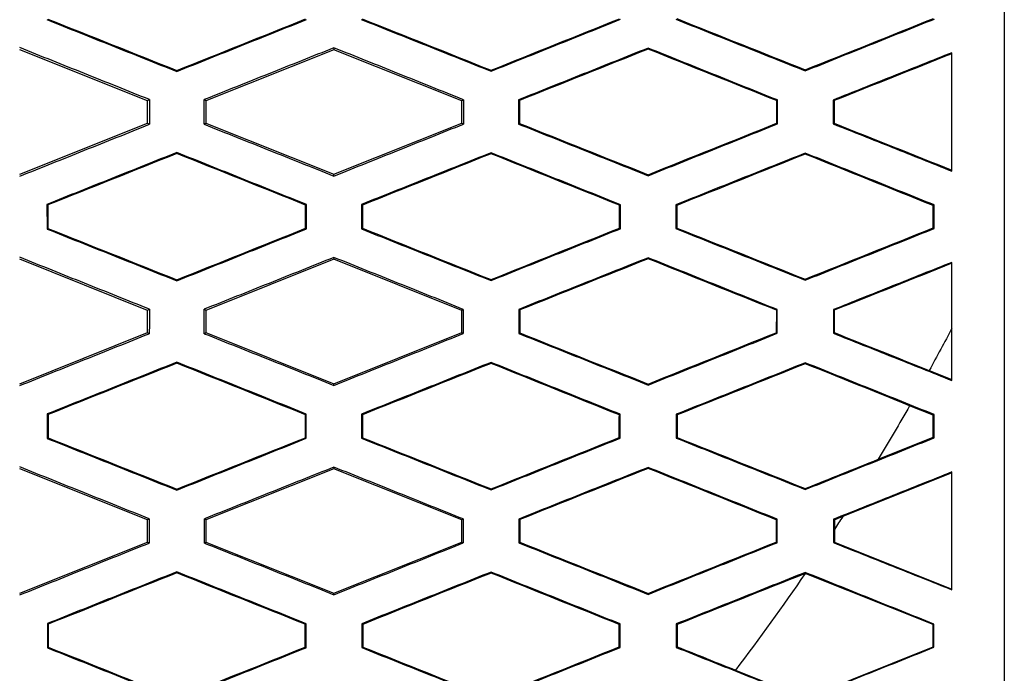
# Model space of a CAD drawing. Header units: millimetres. Extents: x -0.43 to 1.28, y -0.94 to 1.34.
# Tile 48 of 177: x 0.3021 to 0.3209, y 0.1964 to 0.2089. Entities that reach past the tile are written whole.
import ezdxf

# ---------------------------------------------------------------- set-up
doc = ezdxf.new("R2010")
doc.units = ezdxf.units.MM

msp = doc.modelspace()

# ---------------------------------------------------------------- linework, layer by layer
at = {"color": 7, "linetype": 'Continuous', "lineweight": 25}
for p, q in [((0.304583, 0.207359), (0.30214, 0.208336)), ((0.30814, 0.208336), (0.305696, 0.207359)), ((0.30814, 0.208372), (0.30814, 0.208336)), ((0.310583, 0.207359), (0.30814, 0.208336)), ((0.31414, 0.208367), (0.31414, 0.208348)), ((0.30514, 0.20792), (0.30514, 0.207939)), ((0.31114, 0.207925), (0.31114, 0.207944)), ((0.31714, 0.207932), (0.31714, 0.207951)), ((0.304618, 0.207383), (0.304583, 0.207359)), ((0.305696, 0.207359), (0.305662, 0.207382)), ((0.310614, 0.20738), (0.310583, 0.207359)), ((0.311667, 0.207379), (0.311667, 0.206916)), ((0.311667, 0.207379), (0.311684, 0.207367)), ((0.31659, 0.207364), (0.316608, 0.207376)), ((0.316607, 0.206919), (0.316608, 0.207376)), ((0.317673, 0.207375), (0.317673, 0.20692)), ((0.317673, 0.207375), (0.317691, 0.207363)), ((0.304583, 0.206936), (0.304583, 0.207359)), ((0.305696, 0.207359), (0.305696, 0.206936)), ((0.310583, 0.206936), (0.310583, 0.207359)), ((0.31659, 0.207364), (0.31659, 0.206931)), ((0.30214, 0.205958), (0.304583, 0.206936)), ((0.304583, 0.206936), (0.304618, 0.206912)), ((0.305662, 0.206912), (0.305696, 0.206936)), ((0.305696, 0.206936), (0.30814, 0.205958)), ((0.30814, 0.205958), (0.310583, 0.206936)), ((0.310583, 0.206936), (0.310614, 0.206915)), ((0.311667, 0.206916), (0.311684, 0.206928)), ((0.316607, 0.206919), (0.31659, 0.206931)), ((0.317673, 0.20692), (0.317691, 0.206932)), ((0.30514, 0.206354), (0.30514, 0.206373)), ((0.31114, 0.206349), (0.31114, 0.206368)), ((0.31714, 0.206343), (0.31714, 0.206361)), ((0.30814, 0.205924), (0.30814, 0.205958)), ((0.31414, 0.20593), (0.31414, 0.205949)), ((0.302661, 0.205383), (0.302662, 0.204912)), ((0.302661, 0.205383), (0.302679, 0.205371)), ((0.307615, 0.205381), (0.307598, 0.205369)), ((0.307615, 0.204914), (0.307615, 0.205381)), ((0.308665, 0.20538), (0.308666, 0.204915)), ((0.308665, 0.20538), (0.308683, 0.205368)), ((0.31361, 0.205377), (0.313592, 0.205365)), ((0.313609, 0.204918), (0.31361, 0.205377)), ((0.314671, 0.205376), (0.314671, 0.204919)), ((0.314671, 0.205376), (0.314688, 0.205364)), ((0.319603, 0.205372), (0.319585, 0.20536)), ((0.319602, 0.204923), (0.319603, 0.205372)), ((0.307615, 0.204914), (0.307597, 0.204926)), ((0.308666, 0.204915), (0.308683, 0.204927)), ((0.313609, 0.204918), (0.313592, 0.20493)), ((0.314671, 0.204919), (0.314689, 0.20493)), ((0.319602, 0.204923), (0.319585, 0.204935)), ((0.302662, 0.204912), (0.302679, 0.204924)), ((0.30814, 0.20437), (0.30814, 0.204336)), ((0.31414, 0.204364), (0.31414, 0.204345)), ((0.304583, 0.203359), (0.30214, 0.204336)), ((0.30814, 0.204336), (0.305696, 0.203359)), ((0.310583, 0.203359), (0.30814, 0.204336)), ((0.30514, 0.203923), (0.30514, 0.203942)), ((0.31114, 0.203928), (0.31114, 0.203947)), ((0.31714, 0.203935), (0.31714, 0.203954)), ((0.304616, 0.203381), (0.304583, 0.203359)), ((0.304583, 0.202936), (0.304583, 0.203359)), ((0.305696, 0.203359), (0.305664, 0.203381)), ((0.305696, 0.203359), (0.305696, 0.202936)), ((0.310611, 0.203378), (0.310583, 0.203359)), ((0.310583, 0.202936), (0.310583, 0.203359)), ((0.311669, 0.203377), (0.31167, 0.202918)), ((0.311669, 0.203377), (0.311687, 0.203366)), ((0.316588, 0.203362), (0.316587, 0.202933)), ((0.316588, 0.203362), (0.316605, 0.203374)), ((0.316605, 0.202921), (0.316605, 0.203374)), ((0.317676, 0.203373), (0.317676, 0.202922)), ((0.317676, 0.203373), (0.317693, 0.203361)), ((0.30214, 0.201958), (0.304583, 0.202936)), ((0.304583, 0.202936), (0.304615, 0.202914)), ((0.305665, 0.202914), (0.305696, 0.202936)), ((0.305696, 0.202936), (0.30814, 0.201958)), ((0.30814, 0.201958), (0.310583, 0.202936)), ((0.310583, 0.202936), (0.310611, 0.202917)), ((0.31167, 0.202918), (0.311687, 0.202929)), ((0.316605, 0.202921), (0.316587, 0.202933)), ((0.317676, 0.202922), (0.317694, 0.202934)), ((0.30514, 0.202351), (0.30514, 0.20237)), ((0.31114, 0.202347), (0.31114, 0.202365)), ((0.31714, 0.20234), (0.31714, 0.202359)), ((0.319507, 0.202212), (0.31994, 0.202038)), ((0.30814, 0.201927), (0.30814, 0.201958)), ((0.31414, 0.201933), (0.31414, 0.201952)), ((0.302664, 0.201381), (0.302665, 0.200914)), ((0.302664, 0.201381), (0.302682, 0.201369)), ((0.307612, 0.201379), (0.307595, 0.201367)), ((0.307612, 0.200916), (0.307612, 0.201379)), ((0.308668, 0.201378), (0.308668, 0.200917)), ((0.308668, 0.201378), (0.308686, 0.201366)), ((0.313607, 0.201375), (0.31359, 0.201363)), ((0.313607, 0.20092), (0.313607, 0.201375)), ((0.314674, 0.201374), (0.314674, 0.200921)), ((0.314674, 0.201374), (0.314691, 0.201363)), ((0.319583, 0.201359), (0.319132, 0.201539)), ((0.3196, 0.20137), (0.319583, 0.201359)), ((0.319583, 0.200936), (0.319583, 0.201359)), ((0.3196, 0.200925), (0.3196, 0.20137)), ((0.302665, 0.200914), (0.302682, 0.200926)), ((0.307612, 0.200916), (0.307595, 0.200928)), ((0.308668, 0.200917), (0.308686, 0.200928)), ((0.313607, 0.20092), (0.313589, 0.200932)), ((0.314674, 0.200921), (0.314692, 0.200932)), ((0.318534, 0.200516), (0.319583, 0.200936)), ((0.3196, 0.200925), (0.319583, 0.200936)), ((0.304583, 0.199359), (0.30214, 0.200336)), ((0.30814, 0.200336), (0.305697, 0.199359)), ((0.30814, 0.200366), (0.30814, 0.200336)), ((0.310583, 0.199359), (0.30814, 0.200336)), ((0.31414, 0.200361), (0.31414, 0.200342)), ((0.31994, 0.200257), (0.317855, 0.199423)), ((0.30514, 0.199926), (0.30514, 0.199945)), ((0.31114, 0.199931), (0.31114, 0.19995)), ((0.31714, 0.199938), (0.31714, 0.199957)), ((0.304613, 0.199379), (0.304583, 0.199359)), ((0.304583, 0.198936), (0.304583, 0.199359)), ((0.305697, 0.199359), (0.305668, 0.199379)), ((0.305697, 0.199359), (0.305697, 0.198936)), ((0.310608, 0.199376), (0.310583, 0.199359)), ((0.310583, 0.198936), (0.310583, 0.199359)), ((0.311672, 0.199375), (0.311673, 0.19892)), ((0.311672, 0.199375), (0.31169, 0.199364)), ((0.316585, 0.19936), (0.316584, 0.198935)), ((0.316585, 0.19936), (0.316602, 0.199372)), ((0.316602, 0.198923), (0.316602, 0.199372)), ((0.317679, 0.199371), (0.317679, 0.198924)), ((0.317679, 0.199371), (0.317696, 0.199359)), ((0.317696, 0.199359), (0.317697, 0.199176)), ((0.317697, 0.199176), (0.317697, 0.198936)), ((0.30214, 0.197958), (0.304583, 0.198936)), ((0.304583, 0.198936), (0.304612, 0.198916)), ((0.305668, 0.198916), (0.305697, 0.198936)), ((0.305697, 0.198936), (0.30814, 0.197958)), ((0.30814, 0.197958), (0.310583, 0.198936)), ((0.310583, 0.198936), (0.310608, 0.198919)), ((0.311673, 0.19892), (0.31169, 0.198931)), ((0.316602, 0.198923), (0.316584, 0.198935)), ((0.317679, 0.198924), (0.317697, 0.198936)), ((0.317697, 0.198936), (0.31994, 0.198038)), ((0.30514, 0.198348), (0.30514, 0.198367)), ((0.31114, 0.198343), (0.31114, 0.198362)), ((0.31714, 0.198336), (0.31714, 0.198355)), ((0.31714, 0.198336), (0.317137, 0.198335)), ((0.319583, 0.197359), (0.31714, 0.198336)), ((0.30814, 0.19793), (0.30814, 0.197958)), ((0.31414, 0.197936), (0.31414, 0.197955)), ((0.302668, 0.197378), (0.302668, 0.196916)), ((0.302668, 0.197378), (0.302685, 0.197367)), ((0.307609, 0.197376), (0.307592, 0.197365)), ((0.307609, 0.196918), (0.307609, 0.197376)), ((0.308671, 0.197376), (0.308672, 0.196919)), ((0.308671, 0.197376), (0.308689, 0.197364)), ((0.313604, 0.197373), (0.313586, 0.197361)), ((0.313603, 0.196922), (0.313604, 0.197373)), ((0.314677, 0.197372), (0.314677, 0.196923)), ((0.314677, 0.197372), (0.314695, 0.19736)), ((0.319597, 0.197368), (0.319583, 0.197359)), ((0.319583, 0.196936), (0.319583, 0.197359)), ((0.319596, 0.196927), (0.319597, 0.197368)), ((0.302668, 0.196916), (0.302685, 0.196928)), ((0.307609, 0.196918), (0.307591, 0.19693)), ((0.308672, 0.196919), (0.308689, 0.196931)), ((0.313603, 0.196922), (0.313586, 0.196934)), ((0.314677, 0.196923), (0.314695, 0.196935)), ((0.31714, 0.195958), (0.319583, 0.196936)), ((0.319596, 0.196927), (0.319583, 0.196936)), ((0.315807, 0.196492), (0.31714, 0.195958))]:
    msp.add_line(p, q, dxfattribs=at)
for points in [[(0.32094, 0.240864), (0.32094, 0.225808), (0.32094, 0.210746), (0.320941, 0.195621)], [(0.302677, 0.208922), (0.303498, 0.208594), (0.304319, 0.208267), (0.30514, 0.207939)], [(0.30514, 0.207939), (0.30596, 0.208267), (0.30678, 0.208596), (0.3076, 0.208924)], [(0.30868, 0.208925), (0.3095, 0.208598), (0.31032, 0.208271), (0.31114, 0.207944)], [(0.31114, 0.207944), (0.311958, 0.208272), (0.312776, 0.2086), (0.313594, 0.208928)], [(0.314686, 0.208929), (0.315504, 0.208603), (0.316322, 0.208277), (0.31714, 0.207951)], [(0.31714, 0.207951), (0.317956, 0.208278), (0.318772, 0.208606), (0.319587, 0.208933)], [(0.31414, 0.208348), (0.313321, 0.208021), (0.312503, 0.207694), (0.311684, 0.207367)], [(0.31659, 0.207364), (0.315774, 0.207692), (0.314957, 0.20802), (0.31414, 0.208348)], [(0.31994, 0.20826), (0.319191, 0.207961), (0.318441, 0.207662), (0.317691, 0.207363)], [(0.304618, 0.207383), (0.304618, 0.207226), (0.304618, 0.207069), (0.304618, 0.206912)], [(0.305662, 0.206912), (0.305662, 0.207069), (0.305662, 0.207226), (0.305662, 0.207382)], [(0.310614, 0.20738), (0.310614, 0.207225), (0.310614, 0.20707), (0.310614, 0.206915)], [(0.311684, 0.207367), (0.311684, 0.207221), (0.311684, 0.207074), (0.311684, 0.206928)], [(0.317691, 0.207363), (0.317691, 0.207219), (0.317691, 0.207076), (0.317691, 0.206932)], [(0.311684, 0.206928), (0.312503, 0.206601), (0.313321, 0.206275), (0.31414, 0.205949)], [(0.31414, 0.205949), (0.314957, 0.206276), (0.315773, 0.206604), (0.31659, 0.206931)], [(0.317691, 0.206932), (0.318441, 0.206633), (0.319191, 0.206335), (0.31994, 0.206036)], [(0.30514, 0.206354), (0.30432, 0.206026), (0.303499, 0.205699), (0.302679, 0.205371)], [(0.307598, 0.205369), (0.306778, 0.205697), (0.305959, 0.206026), (0.30514, 0.206354)], [(0.31114, 0.206349), (0.310321, 0.206022), (0.309502, 0.205695), (0.308683, 0.205368)], [(0.313592, 0.205365), (0.312775, 0.205693), (0.311957, 0.206021), (0.31114, 0.206349)], [(0.31714, 0.206343), (0.316323, 0.206017), (0.315506, 0.20569), (0.314688, 0.205364)], [(0.319585, 0.20536), (0.31877, 0.205688), (0.317955, 0.206015), (0.31714, 0.206343)], [(0.302679, 0.205371), (0.302679, 0.205222), (0.302679, 0.205073), (0.302679, 0.204924)], [(0.307597, 0.204926), (0.307597, 0.205074), (0.307598, 0.205221), (0.307598, 0.205369)], [(0.308683, 0.205368), (0.308683, 0.205221), (0.308683, 0.205074), (0.308683, 0.204927)], [(0.313592, 0.20493), (0.313592, 0.205075), (0.313592, 0.20522), (0.313592, 0.205365)], [(0.314688, 0.205364), (0.314688, 0.20522), (0.314689, 0.205075), (0.314689, 0.20493)], [(0.319585, 0.204935), (0.319585, 0.205077), (0.319585, 0.205218), (0.319585, 0.20536)], [(0.30514, 0.203942), (0.305959, 0.20427), (0.306778, 0.204598), (0.307597, 0.204926)], [(0.308683, 0.204927), (0.309502, 0.2046), (0.310321, 0.204273), (0.31114, 0.203947)], [(0.31114, 0.203947), (0.311957, 0.204274), (0.312775, 0.204602), (0.313592, 0.20493)], [(0.314689, 0.20493), (0.315506, 0.204605), (0.316323, 0.204279), (0.31714, 0.203954)], [(0.31714, 0.203954), (0.317955, 0.204281), (0.31877, 0.204608), (0.319585, 0.204935)], [(0.302679, 0.204924), (0.303499, 0.204597), (0.30432, 0.204269), (0.30514, 0.203942)], [(0.31414, 0.204345), (0.313322, 0.204018), (0.312505, 0.203692), (0.311687, 0.203366)], [(0.316588, 0.203362), (0.315772, 0.20369), (0.314956, 0.204017), (0.31414, 0.204345)], [(0.31994, 0.204258), (0.319192, 0.203959), (0.318443, 0.20366), (0.317693, 0.203361)], [(0.304616, 0.203381), (0.304616, 0.203225), (0.304616, 0.20307), (0.304615, 0.202914)], [(0.305665, 0.202914), (0.305665, 0.20307), (0.305665, 0.203225), (0.305664, 0.203381)], [(0.310611, 0.203378), (0.310611, 0.203224), (0.310611, 0.203071), (0.310611, 0.202917)], [(0.311687, 0.203366), (0.311687, 0.20322), (0.311687, 0.203075), (0.311687, 0.202929)], [(0.317693, 0.203361), (0.317693, 0.203219), (0.317694, 0.203076), (0.317694, 0.202934)], [(0.311687, 0.202929), (0.312505, 0.202603), (0.313322, 0.202278), (0.31414, 0.201952)], [(0.31414, 0.201952), (0.314956, 0.202279), (0.315772, 0.202606), (0.316587, 0.202933)], [(0.317694, 0.202934), (0.318298, 0.202693), (0.318903, 0.202452), (0.319507, 0.202212)], [(0.31994, 0.203021), (0.319799, 0.20275), (0.319654, 0.20248), (0.319507, 0.202212)], [(0.30514, 0.202351), (0.304321, 0.202024), (0.303501, 0.201696), (0.302682, 0.201369)], [(0.307595, 0.201367), (0.306777, 0.201695), (0.305958, 0.202023), (0.30514, 0.202351)], [(0.31114, 0.202347), (0.310322, 0.20202), (0.309504, 0.201693), (0.308686, 0.201366)], [(0.31359, 0.201363), (0.312773, 0.201691), (0.311957, 0.202019), (0.31114, 0.202347)], [(0.31714, 0.20234), (0.316324, 0.202014), (0.315508, 0.201688), (0.314691, 0.201363)], [(0.319132, 0.201539), (0.318468, 0.201806), (0.317804, 0.202073), (0.31714, 0.20234)], [(0.302682, 0.201369), (0.302682, 0.201221), (0.302682, 0.201073), (0.302682, 0.200926)], [(0.307595, 0.200928), (0.307595, 0.201074), (0.307595, 0.201221), (0.307595, 0.201367)], [(0.308686, 0.201366), (0.308686, 0.20122), (0.308686, 0.201074), (0.308686, 0.200928)], [(0.313589, 0.200932), (0.313589, 0.201075), (0.313589, 0.201219), (0.31359, 0.201363)], [(0.314691, 0.201363), (0.314691, 0.201219), (0.314691, 0.201076), (0.314692, 0.200932)], [(0.319132, 0.201539), (0.318937, 0.201196), (0.318738, 0.200855), (0.318534, 0.200516)], [(0.302682, 0.200926), (0.303501, 0.200599), (0.304321, 0.200272), (0.30514, 0.199945)], [(0.30514, 0.199945), (0.305958, 0.200273), (0.306776, 0.2006), (0.307595, 0.200928)], [(0.308686, 0.200928), (0.309504, 0.200602), (0.310322, 0.200276), (0.31114, 0.19995)], [(0.31114, 0.19995), (0.311956, 0.200277), (0.312773, 0.200604), (0.313589, 0.200932)], [(0.314692, 0.200932), (0.315508, 0.200607), (0.316324, 0.200282), (0.31714, 0.199957)], [(0.31714, 0.199957), (0.317605, 0.200143), (0.318069, 0.20033), (0.318534, 0.200516)], [(0.31414, 0.200342), (0.313323, 0.200016), (0.312507, 0.19969), (0.31169, 0.199364)], [(0.316585, 0.19936), (0.31577, 0.199687), (0.314955, 0.200015), (0.31414, 0.200342)], [(0.304613, 0.199379), (0.304613, 0.199225), (0.304613, 0.19907), (0.304612, 0.198916)], [(0.305668, 0.198916), (0.305668, 0.19907), (0.305668, 0.199224), (0.305668, 0.199379)], [(0.310608, 0.199376), (0.310608, 0.199224), (0.310608, 0.199071), (0.310608, 0.198919)], [(0.31169, 0.199364), (0.31169, 0.19922), (0.31169, 0.199075), (0.31169, 0.198931)], [(0.317855, 0.199423), (0.317802, 0.199401), (0.317749, 0.19938), (0.317696, 0.199359)], [(0.317855, 0.199423), (0.317803, 0.19934), (0.31775, 0.199258), (0.317697, 0.199176)], [(0.31169, 0.198931), (0.312507, 0.198606), (0.313323, 0.198281), (0.31414, 0.197955)], [(0.31414, 0.197955), (0.314955, 0.198282), (0.31577, 0.198608), (0.316584, 0.198935)], [(0.30514, 0.198348), (0.304322, 0.198021), (0.303503, 0.197694), (0.302685, 0.197367)], [(0.307592, 0.197365), (0.306775, 0.197692), (0.305957, 0.19802), (0.30514, 0.198348)], [(0.31114, 0.198343), (0.310323, 0.198017), (0.309506, 0.19769), (0.308689, 0.197364)], [(0.313586, 0.197361), (0.312771, 0.197688), (0.311956, 0.198016), (0.31114, 0.198343)], [(0.317137, 0.198335), (0.316323, 0.19801), (0.315509, 0.197685), (0.314695, 0.19736)], [(0.317137, 0.198335), (0.31671, 0.197709), (0.316267, 0.197094), (0.315807, 0.196492)], [(0.302685, 0.197367), (0.302685, 0.19722), (0.302685, 0.197074), (0.302685, 0.196928)], [(0.307591, 0.19693), (0.307591, 0.197075), (0.307592, 0.19722), (0.307592, 0.197365)], [(0.308689, 0.197364), (0.308689, 0.19722), (0.308689, 0.197075), (0.308689, 0.196931)], [(0.313586, 0.196934), (0.313586, 0.197076), (0.313586, 0.197219), (0.313586, 0.197361)], [(0.314695, 0.19736), (0.314695, 0.197218), (0.314695, 0.197077), (0.314695, 0.196935)], [(0.302685, 0.196928), (0.303504, 0.196602), (0.304322, 0.196275), (0.30514, 0.195949)], [(0.30514, 0.195949), (0.305957, 0.196276), (0.306774, 0.196603), (0.307591, 0.19693)], [(0.308689, 0.196931), (0.309506, 0.196605), (0.310323, 0.196279), (0.31114, 0.195954)], [(0.31114, 0.195954), (0.311955, 0.19628), (0.312771, 0.196607), (0.313586, 0.196934)], [(0.314695, 0.196935), (0.315066, 0.196787), (0.315436, 0.196639), (0.315807, 0.196492)]]:
    msp.add_open_spline(points, degree=3, dxfattribs=at)
for points, knots in [([(0.302659, 0.20891), (0.303072, 0.208745), (0.303899, 0.208415), (0.304726, 0.208085), (0.30514, 0.20792)], [0, 0, 0, 0, 0.499542, 1, 1, 1, 1]), ([(0.30514, 0.20792), (0.305552, 0.208085), (0.306378, 0.208416), (0.307204, 0.208747), (0.307617, 0.208912)], [0, 0, 0, 0, 0.499569, 1, 1, 1, 1]), ([(0.308663, 0.208913), (0.309075, 0.208749), (0.309901, 0.208419), (0.310727, 0.20809), (0.31114, 0.207925)], [0, 0, 0, 0, 0.499476, 1, 1, 1, 1]), ([(0.31114, 0.207925), (0.311551, 0.20809), (0.312376, 0.208421), (0.3132, 0.208751), (0.313612, 0.208916)], [0, 0, 0, 0, 0.499556, 1, 1, 1, 1]), ([(0.314669, 0.208917), (0.31508, 0.208753), (0.315904, 0.208425), (0.316728, 0.208096), (0.31714, 0.207932)], [0, 0, 0, 0, 0.499553, 1, 1, 1, 1]), ([(0.31714, 0.207932), (0.31755, 0.208097), (0.318372, 0.208427), (0.319194, 0.208756), (0.319605, 0.208921)], [0, 0, 0, 0, 0.499768, 1, 1, 1, 1]), ([(0.304618, 0.207383), (0.304205, 0.207549), (0.303379, 0.20788), (0.302552, 0.208211), (0.30214, 0.208376)], [0, 0, 0, 0, 0.5004538, 1, 1, 1, 1]), ([(0.30814, 0.208372), (0.307726, 0.208207), (0.3069, 0.207877), (0.306074, 0.207547), (0.305662, 0.207382)], [0, 0, 0, 0, 0.500428, 1, 1, 1, 1]), ([(0.310614, 0.20738), (0.310201, 0.207545), (0.309377, 0.207876), (0.308552, 0.208207), (0.30814, 0.208372)], [0, 0, 0, 0, 0.50053, 1, 1, 1, 1]), ([(0.31414, 0.208367), (0.313727, 0.208202), (0.312903, 0.207873), (0.312078, 0.207544), (0.311667, 0.207379)], [0, 0, 0, 0, 0.500434, 1, 1, 1, 1]), ([(0.316608, 0.207376), (0.316196, 0.207541), (0.315374, 0.207871), (0.314551, 0.208202), (0.31414, 0.208367)], [0, 0, 0, 0, 0.500477, 1, 1, 1, 1]), ([(0.31994, 0.208279), (0.319562, 0.208128), (0.318807, 0.207827), (0.318051, 0.207526), (0.317673, 0.207375)], [0, 0, 0, 0, 0.500211, 1, 1, 1, 1]), ([(0.31994, 0.206017), (0.31994, 0.206394), (0.31994, 0.207148), (0.31994, 0.207902), (0.31994, 0.208279)], [0, 0, 0, 0, 0.50013, 1, 1, 1, 1]), ([(0.30214, 0.20592), (0.302553, 0.206085), (0.303379, 0.206416), (0.304205, 0.206746), (0.304618, 0.206912)], [0, 0, 0, 0, 0.499629, 1, 1, 1, 1]), ([(0.305662, 0.206912), (0.306075, 0.206748), (0.306901, 0.206418), (0.307726, 0.206089), (0.30814, 0.205924)], [0, 0, 0, 0, 0.499486, 1, 1, 1, 1]), ([(0.30814, 0.205924), (0.308552, 0.206089), (0.309376, 0.206419), (0.310201, 0.20675), (0.310614, 0.206915)], [0, 0, 0, 0, 0.499554, 1, 1, 1, 1]), ([(0.311667, 0.206916), (0.312079, 0.206752), (0.312903, 0.206423), (0.313727, 0.206094), (0.31414, 0.20593)], [0, 0, 0, 0, 0.49948, 1, 1, 1, 1]), ([(0.31414, 0.20593), (0.314551, 0.206095), (0.315373, 0.206424), (0.316196, 0.206754), (0.316607, 0.206919)], [0, 0, 0, 0, 0.49961, 1, 1, 1, 1]), ([(0.317673, 0.20692), (0.318051, 0.20677), (0.318807, 0.206469), (0.319562, 0.206168), (0.31994, 0.206017)], [0, 0, 0, 0, 0.499703, 1, 1, 1, 1]), ([(0.30514, 0.206373), (0.304726, 0.206208), (0.3039, 0.205878), (0.303074, 0.205548), (0.302661, 0.205383)], [0, 0, 0, 0, 0.500375, 1, 1, 1, 1]), ([(0.307615, 0.205381), (0.307202, 0.205546), (0.306377, 0.205877), (0.305552, 0.206208), (0.30514, 0.206373)], [0, 0, 0, 0, 0.500516, 1, 1, 1, 1]), ([(0.31114, 0.206368), (0.310727, 0.206203), (0.309902, 0.205874), (0.309077, 0.205545), (0.308665, 0.20538)], [0, 0, 0, 0, 0.500439, 1, 1, 1, 1]), ([(0.31361, 0.205377), (0.313198, 0.205542), (0.312375, 0.205873), (0.311551, 0.206203), (0.31114, 0.206368)], [0, 0, 0, 0, 0.50053, 1, 1, 1, 1]), ([(0.31714, 0.206361), (0.316728, 0.206197), (0.315905, 0.205869), (0.315082, 0.20554), (0.314671, 0.205376)], [0, 0, 0, 0, 0.500362, 1, 1, 1, 1]), ([(0.319603, 0.205372), (0.319192, 0.205537), (0.318371, 0.205867), (0.31755, 0.206197), (0.31714, 0.206361)], [0, 0, 0, 0, 0.500319, 1, 1, 1, 1]), ([(0.302662, 0.204912), (0.303074, 0.204747), (0.3039, 0.204418), (0.304726, 0.204088), (0.30514, 0.203923)], [0, 0, 0, 0, 0.499527, 1, 1, 1, 1]), ([(0.30514, 0.203923), (0.305552, 0.204088), (0.306377, 0.204418), (0.307202, 0.204749), (0.307615, 0.204914)], [0, 0, 0, 0, 0.499582, 1, 1, 1, 1]), ([(0.308666, 0.204915), (0.309078, 0.20475), (0.309902, 0.204421), (0.310727, 0.204093), (0.31114, 0.203928)], [0, 0, 0, 0, 0.499461, 1, 1, 1, 1]), ([(0.31114, 0.203928), (0.311551, 0.204093), (0.312374, 0.204423), (0.313198, 0.204753), (0.313609, 0.204918)], [0, 0, 0, 0, 0.49957, 1, 1, 1, 1]), ([(0.314671, 0.204919), (0.315082, 0.204755), (0.315905, 0.204427), (0.316728, 0.204099), (0.31714, 0.203935)], [0, 0, 0, 0, 0.499537, 1, 1, 1, 1]), ([(0.31714, 0.203935), (0.31755, 0.2041), (0.318371, 0.204429), (0.319192, 0.204758), (0.319602, 0.204923)], [0, 0, 0, 0, 0.4997819, 1, 1, 1, 1]), ([(0.304616, 0.203381), (0.304203, 0.203547), (0.303378, 0.203877), (0.302552, 0.204208), (0.30214, 0.204374)], [0, 0, 0, 0, 0.500468, 1, 1, 1, 1]), ([(0.30814, 0.20437), (0.307727, 0.204205), (0.306902, 0.203875), (0.306077, 0.203545), (0.305664, 0.203381)], [0, 0, 0, 0, 0.500416, 1, 1, 1, 1]), ([(0.310611, 0.203378), (0.310199, 0.203544), (0.309375, 0.203874), (0.308551, 0.204205), (0.30814, 0.20437)], [0, 0, 0, 0, 0.500545, 1, 1, 1, 1]), ([(0.31414, 0.204364), (0.313728, 0.204199), (0.312904, 0.203871), (0.312081, 0.203542), (0.311669, 0.203377)], [0, 0, 0, 0, 0.500421, 1, 1, 1, 1]), ([(0.316605, 0.203374), (0.316194, 0.203539), (0.315372, 0.203869), (0.31455, 0.204199), (0.31414, 0.204364)], [0, 0, 0, 0, 0.500492, 1, 1, 1, 1]), ([(0.31994, 0.204276), (0.319563, 0.204126), (0.318808, 0.203825), (0.318053, 0.203524), (0.317676, 0.203373)], [0, 0, 0, 0, 0.500197, 1, 1, 1, 1]), ([(0.31994, 0.20202), (0.31994, 0.202396), (0.31994, 0.203148), (0.31994, 0.203901), (0.31994, 0.204276)], [0, 0, 0, 0, 0.500195, 1, 1, 1, 1]), ([(0.30214, 0.201923), (0.302552, 0.202088), (0.303377, 0.202418), (0.304203, 0.202749), (0.304615, 0.202914)], [0, 0, 0, 0, 0.4996396, 1, 1, 1, 1]), ([(0.305665, 0.202914), (0.306077, 0.20275), (0.306902, 0.202421), (0.307727, 0.202092), (0.30814, 0.201927)], [0, 0, 0, 0, 0.499473, 1, 1, 1, 1]), ([(0.30814, 0.201927), (0.308551, 0.202092), (0.309375, 0.202422), (0.310199, 0.202752), (0.310611, 0.202917)], [0, 0, 0, 0, 0.499564, 1, 1, 1, 1]), ([(0.31167, 0.202918), (0.312081, 0.202754), (0.312904, 0.202425), (0.313728, 0.202097), (0.31414, 0.201933)], [0, 0, 0, 0, 0.499467, 1, 1, 1, 1]), ([(0.31414, 0.201933), (0.31455, 0.202097), (0.315372, 0.202427), (0.316194, 0.202756), (0.316605, 0.202921)], [0, 0, 0, 0, 0.49962, 1, 1, 1, 1]), ([(0.317676, 0.202922), (0.318053, 0.202772), (0.318808, 0.202471), (0.319563, 0.202171), (0.31994, 0.20202)], [0, 0, 0, 0, 0.49969, 1, 1, 1, 1]), ([(0.30514, 0.20237), (0.304727, 0.202205), (0.303902, 0.201875), (0.303077, 0.201545), (0.302664, 0.201381)], [0, 0, 0, 0, 0.500366, 1, 1, 1, 1]), ([(0.307612, 0.201379), (0.3072, 0.201544), (0.306376, 0.201875), (0.305552, 0.202205), (0.30514, 0.20237)], [0, 0, 0, 0, 0.500528, 1, 1, 1, 1]), ([(0.31114, 0.202365), (0.310728, 0.202201), (0.309904, 0.201872), (0.30908, 0.201543), (0.308668, 0.201378)], [0, 0, 0, 0, 0.50043, 1, 1, 1, 1]), ([(0.313607, 0.201375), (0.313195, 0.20154), (0.312373, 0.20187), (0.311551, 0.202201), (0.31114, 0.202365)], [0, 0, 0, 0, 0.500542, 1, 1, 1, 1]), ([(0.31714, 0.202359), (0.316729, 0.202194), (0.315907, 0.201866), (0.315085, 0.201538), (0.314674, 0.201374)], [0, 0, 0, 0, 0.500352, 1, 1, 1, 1]), ([(0.3196, 0.20137), (0.31919, 0.201535), (0.31837, 0.201865), (0.31755, 0.202194), (0.31714, 0.202359)], [0, 0, 0, 0, 0.500331, 1, 1, 1, 1]), ([(0.302665, 0.200914), (0.303077, 0.200749), (0.303902, 0.20042), (0.304727, 0.200091), (0.30514, 0.199926)], [0, 0, 0, 0, 0.499517, 1, 1, 1, 1]), ([(0.30514, 0.199926), (0.305552, 0.200091), (0.306376, 0.200421), (0.3072, 0.200751), (0.307612, 0.200916)], [0, 0, 0, 0, 0.499589, 1, 1, 1, 1]), ([(0.308668, 0.200917), (0.30908, 0.200753), (0.309904, 0.200424), (0.310728, 0.200096), (0.31114, 0.199931)], [0, 0, 0, 0, 0.499451, 1, 1, 1, 1]), ([(0.31114, 0.199931), (0.311551, 0.200096), (0.312373, 0.200425), (0.313195, 0.200755), (0.313607, 0.20092)], [0, 0, 0, 0, 0.499577, 1, 1, 1, 1]), ([(0.314674, 0.200921), (0.315085, 0.200757), (0.315907, 0.200429), (0.316729, 0.200102), (0.31714, 0.199938)], [0, 0, 0, 0, 0.499527, 1, 1, 1, 1]), ([(0.31714, 0.199938), (0.31755, 0.200103), (0.31837, 0.200431), (0.319189, 0.20076), (0.3196, 0.200925)], [0, 0, 0, 0, 0.49979, 1, 1, 1, 1]), ([(0.304613, 0.199379), (0.3042, 0.199544), (0.303376, 0.199875), (0.302552, 0.200205), (0.30214, 0.20037)], [0, 0, 0, 0, 0.500477, 1, 1, 1, 1]), ([(0.30814, 0.200366), (0.307727, 0.200202), (0.306903, 0.199872), (0.306079, 0.199543), (0.305668, 0.199379)], [0, 0, 0, 0, 0.500409, 1, 1, 1, 1]), ([(0.310608, 0.199376), (0.310197, 0.199541), (0.309374, 0.199871), (0.308551, 0.200202), (0.30814, 0.200366)], [0, 0, 0, 0, 0.500555, 1, 1, 1, 1]), ([(0.31414, 0.200361), (0.313728, 0.200196), (0.312906, 0.199868), (0.312083, 0.19954), (0.311672, 0.199375)], [0, 0, 0, 0, 0.500415, 1, 1, 1, 1]), ([(0.316602, 0.199372), (0.316191, 0.199537), (0.315371, 0.199866), (0.31455, 0.200196), (0.31414, 0.200361)], [0, 0, 0, 0, 0.500501, 1, 1, 1, 1]), ([(0.31994, 0.200273), (0.319563, 0.200123), (0.31881, 0.199822), (0.318056, 0.199521), (0.317679, 0.199371)], [0, 0, 0, 0, 0.500189, 1, 1, 1, 1]), ([(0.31994, 0.198024), (0.31994, 0.198399), (0.31994, 0.199149), (0.31994, 0.199899), (0.31994, 0.200273)], [0, 0, 0, 0, 0.500224, 1, 1, 1, 1]), ([(0.30214, 0.197926), (0.302552, 0.198091), (0.303376, 0.198421), (0.3042, 0.198751), (0.304612, 0.198916)], [0, 0, 0, 0, 0.499644, 1, 1, 1, 1]), ([(0.305668, 0.198916), (0.30608, 0.198752), (0.306904, 0.198423), (0.307727, 0.198095), (0.30814, 0.19793)], [0, 0, 0, 0, 0.499465, 1, 1, 1, 1]), ([(0.30814, 0.19793), (0.308551, 0.198095), (0.309374, 0.198424), (0.310196, 0.198754), (0.310608, 0.198919)], [0, 0, 0, 0, 0.499568, 1, 1, 1, 1]), ([(0.311673, 0.19892), (0.312083, 0.198756), (0.312906, 0.198428), (0.313728, 0.1981), (0.31414, 0.197936)], [0, 0, 0, 0, 0.499459, 1, 1, 1, 1]), ([(0.31414, 0.197936), (0.31455, 0.198101), (0.315371, 0.19843), (0.316191, 0.198759), (0.316602, 0.198923)], [0, 0, 0, 0, 0.499624, 1, 1, 1, 1]), ([(0.317679, 0.198924), (0.318056, 0.198774), (0.31881, 0.198474), (0.319563, 0.198174), (0.31994, 0.198024)], [0, 0, 0, 0, 0.499683, 1, 1, 1, 1]), ([(0.30514, 0.198367), (0.304728, 0.198202), (0.303903, 0.197873), (0.303079, 0.197543), (0.302668, 0.197378)], [0, 0, 0, 0, 0.500362, 1, 1, 1, 1]), ([(0.307609, 0.197376), (0.307197, 0.197542), (0.306374, 0.197872), (0.305551, 0.198202), (0.30514, 0.198367)], [0, 0, 0, 0, 0.500534, 1, 1, 1, 1]), ([(0.31114, 0.198362), (0.310728, 0.198198), (0.309905, 0.197869), (0.309082, 0.19754), (0.308671, 0.197376)], [0, 0, 0, 0, 0.500427, 1, 1, 1, 1]), ([(0.313604, 0.197373), (0.313193, 0.197538), (0.312372, 0.197868), (0.31155, 0.198197), (0.31114, 0.198362)], [0, 0, 0, 0, 0.500549, 1, 1, 1, 1]), ([(0.31714, 0.198355), (0.316729, 0.198191), (0.315908, 0.197864), (0.315087, 0.197536), (0.314677, 0.197372)], [0, 0, 0, 0, 0.500348, 1, 1, 1, 1]), ([(0.319597, 0.197368), (0.319187, 0.197533), (0.318368, 0.197862), (0.317549, 0.198191), (0.31714, 0.198355)], [0, 0, 0, 0, 0.500337, 1, 1, 1, 1]), ([(0.302668, 0.196916), (0.30308, 0.196752), (0.303904, 0.196423), (0.304728, 0.196094), (0.30514, 0.19593)], [0, 0, 0, 0, 0.499513, 1, 1, 1, 1]), ([(0.30514, 0.19593), (0.305551, 0.196094), (0.306374, 0.196424), (0.307197, 0.196753), (0.307609, 0.196918)], [0, 0, 0, 0, 0.49959, 1, 1, 1, 1]), ([(0.308672, 0.196919), (0.309083, 0.196755), (0.309906, 0.196427), (0.310728, 0.196099), (0.31114, 0.195935)], [0, 0, 0, 0, 0.499446, 1, 1, 1, 1]), ([(0.31114, 0.195935), (0.31155, 0.196099), (0.312371, 0.196428), (0.313193, 0.196757), (0.313603, 0.196922)], [0, 0, 0, 0, 0.499578, 1, 1, 1, 1]), ([(0.314677, 0.196923), (0.315088, 0.196759), (0.315909, 0.196432), (0.316729, 0.196105), (0.31714, 0.195942)], [0, 0, 0, 0, 0.499523, 1, 1, 1, 1]), ([(0.31714, 0.195942), (0.317549, 0.196106), (0.318368, 0.196434), (0.319187, 0.196763), (0.319596, 0.196927)], [0, 0, 0, 0, 0.499791, 1, 1, 1, 1])]:
    msp.add_open_spline(points, degree=3, knots=knots, dxfattribs=at)

doc.saveas('drawing.dxf')
